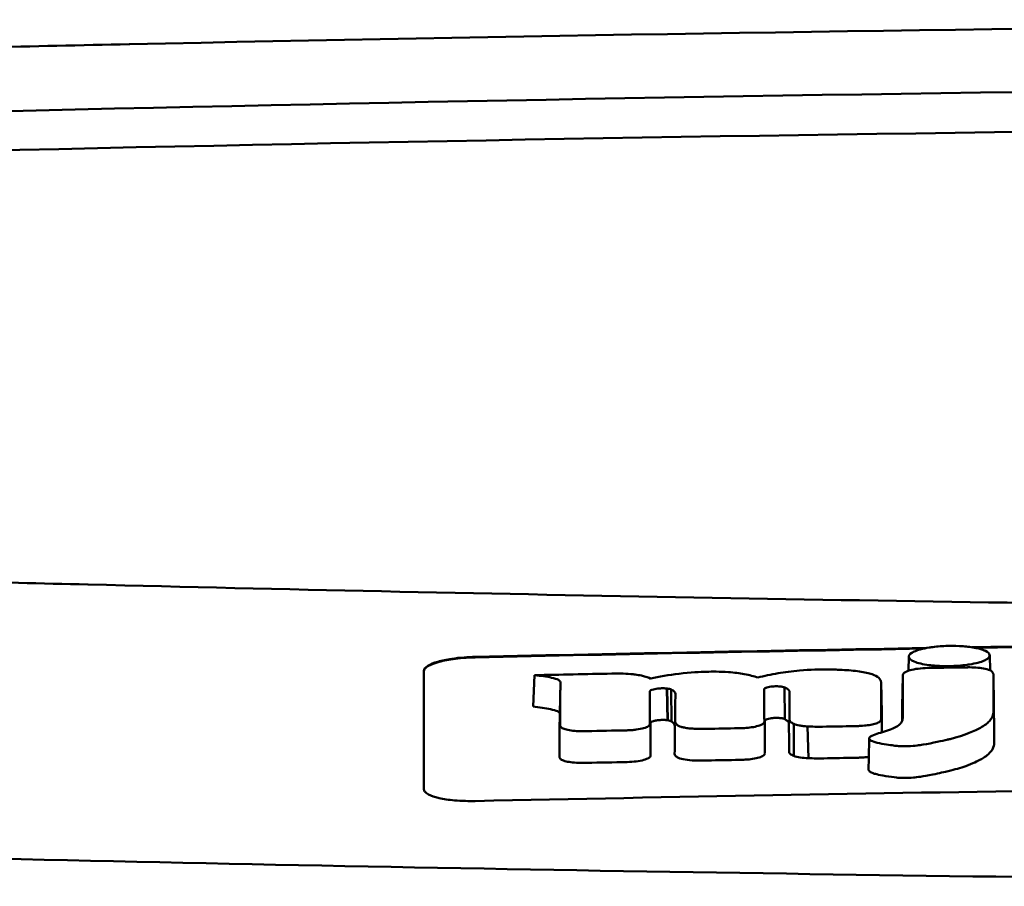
# Model space of a CAD drawing. Header units: millimetres. Extents: x 290 to 890, y 15 to 814.
# Tile 8 of 12: x 543 to 562, y 797 to 814. Entities that reach past the tile are written whole.
import ezdxf

# ---------------------------------------------------------------- set-up
doc = ezdxf.new("R2010")
doc.units = ezdxf.units.MM
doc.layers.add('Visible (ISO)', color=7, linetype='Continuous', lineweight=50)

msp = doc.modelspace()

# ---------------------------------------------------------------- linework, layer by layer
at = {"layer": 'Visible (ISO)'}
for p, q in [((544.636, 813.376), (544.644, 813.376)), ((543.827, 802.841), (543.835, 802.841)), ((559.827, 801.161), (559.832, 801.436)), ((561.409, 801.462), (561.415, 801.168)), ((555.895, 801.141), (555.885, 801.141)), ((552.506, 800.461), (552.536, 801.074)), ((553.026, 800.324), (553.039, 800.936)), ((559.302, 800.332), (559.29, 800.944)), ((559.702, 800.456), (559.714, 801.068)), ((561.491, 800.482), (561.479, 801.093)), ((554.969, 800.816), (554.972, 800.816)), ((555.13, 800.195), (555.116, 800.813)), ((555.132, 800.194), (555.119, 800.813)), ((555.205, 800.172), (555.199, 800.793)), ((557.013, 800.796), (557.013, 800.797)), ((557.416, 800.216), (557.405, 800.837)), ((554.982, 800.2), (554.985, 800.2)), ((557.025, 800.182), (557.025, 800.183)), ((557.593, 799.499), (557.592, 800.123)), ((557.873, 799.455), (557.855, 800.075))]:
    msp.add_line(p, q, dxfattribs=at)
for centre, major_axis, ratio, start_param, end_param in [((589.769, 784.63), (250.217, -0.007), 0.116796, 1.571075, 1.752137), ((589.924, 787.621), (225.492, 0.002), 0.110939, 1.570719, 1.791596), ((589.946, 787.59), (-227.223, 0), 0.106767, 4.71241, 4.92951), ((2691.742, 694.091), (2131.91, -107.347), 0.004971, 3.131872, 3.14183), ((1436.32, 874.782), (876.488, 73.351), 0.007714, 3.140926, 3.156464), ((997.058, 917.769), (437.26, 116.305), 0.016372, 3.162905, 3.181731), ((-1041.944, 1175.859), (-1603.388, 374.365), 0.008684, 3.120399, 3.130225), ((589.968, -989.6), (-1794.464, 0), 0.998105, 4.73241, 4.73325), ((550.35, 799.4), (5.162, 1.321), 0.208752, 0.672627, 0.721389), ((560.486, 800.987), (20.307, 0.333), 0.011404, 1.54636, 1.583154), ((451.106, 772.971), (-103.711, -27.966), 0.030011, 3.195969, 3.212241), ((485.924, 802.567), (68.92, -1.605), 0.017399, 0.035526, 0.081457), ((555.736, 799.523), (0.452, 0.007), 0.249026, 3.644233, 4.534786), ((556.959, 799.564), (0.0178, -0.0822), 0.794442, 1.154854, 1.308402)]:
    msp.add_ellipse(centre, major_axis=major_axis, ratio=ratio, start_param=start_param, end_param=end_param, dxfattribs=at)
for points, knots in [([(544.636, 813.376), (543.694, 813.356), (542.756, 813.335), (541.372, 813.303), (541.181, 813.298), (540.489, 813.281)], [-0.8458994, -0.8458994, -0.8458994, -0.8458994, -0.3752076, -0.3752076, -0.1515992, -0.1515992, -0.1515992, -0.1515992]), ([(539.672, 802.959), (540.252, 802.93), (540.691, 802.918), (542.03, 802.886), (542.928, 802.864), (543.827, 802.841)], [0.1522142, 0.1522142, 0.1522142, 0.1522142, 0.3763363, 0.3763363, 0.8296812, 0.8296812, 0.8296812, 0.8296812]), ([(543.835, 802.841), (551.456, 802.654), (559.091, 802.514), (570.629, 802.373), (574.476, 802.337), (580.262, 802.302), (582.197, 802.293), (585.979, 802.281), (587.793, 802.278), (589.692, 802.277)], [0.000811, 0.000811, 0.000811, 0.000811, 2.334672, 2.334672, 3.49801, 3.49801, 4.08174, 4.08174, 4.638981, 4.638981, 4.638981, 4.638981]), ([(559.938, 801.535), (559.967, 801.548), (560.005, 801.562), (560.11, 801.591), (560.172, 801.603), (560.227, 801.612)], [0.54383531, 0.54383531, 0.54383531, 0.54383531, 0.55538596, 0.55538596, 0.56979725, 0.56979725, 0.56979725, 0.56979725]), ([(560.227, 801.612), (560.252, 801.616), (560.276, 801.62), (560.391, 801.635), (560.489, 801.642), (560.601, 801.645), (560.611, 801.645), (560.621, 801.645)], [0.56979725, 0.56979725, 0.56979725, 0.56979725, 0.57641934, 0.57641934, 0.60538821, 0.60538821, 0.608138, 0.608138, 0.608138, 0.608138]), ([(560.621, 801.645), (560.701, 801.647), (560.794, 801.645), (560.933, 801.635), (560.974, 801.63), (561.014, 801.625)], [0.20935443, 0.20935443, 0.20935443, 0.20935443, 0.23138469, 0.23138469, 0.24081303, 0.24081303, 0.24081303, 0.24081303]), ([(561.014, 801.625), (561.06, 801.619), (561.105, 801.612), (561.212, 801.59), (561.263, 801.574), (561.303, 801.558)], [0.24081303, 0.24081303, 0.24081303, 0.24081303, 0.25152963, 0.25152963, 0.26878639, 0.26878639, 0.26878639, 0.26878639]), ([(561.303, 801.558), (561.311, 801.554), (561.319, 801.551), (561.374, 801.524), (561.401, 801.499), (561.408, 801.469), (561.409, 801.465), (561.409, 801.461)], [0.26878639, 0.26878639, 0.26878639, 0.26878639, 0.27236042, 0.27236042, 0.29605283, 0.29605283, 0.29977178, 0.29977178, 0.29977178, 0.29977178]), ([(550.38, 801.159), (550.38, 801.192), (550.405, 801.225), (550.502, 801.286), (550.569, 801.313), (550.731, 801.359), (550.823, 801.379), (551, 801.405), (551.079, 801.414), (551.233, 801.426), (551.306, 801.43), (551.38, 801.431)], [0.000001, 0.000001, 0.000001, 0.000001, 0.0401815, 0.0401815, 0.0773555, 0.0773555, 0.111928, 0.111928, 0.1374241, 0.1374241, 0.1594038, 0.1594038, 0.1594038, 0.1594038]), ([(550.38, 801.149), (550.38, 801.167), (550.387, 801.185), (550.418, 801.221), (550.441, 801.239), (550.522, 801.284), (550.591, 801.311), (550.767, 801.358), (550.874, 801.378), (551.059, 801.402), (551.129, 801.409), (551.26, 801.418), (551.32, 801.42), (551.38, 801.421)], [0.000001, 0.000001, 0.000001, 0.000001, 0.0217943, 0.0217943, 0.0441477, 0.0441477, 0.0807582, 0.0807582, 0.1194179, 0.1194179, 0.1413053, 0.1413053, 0.159337, 0.159337, 0.159337, 0.159337]), ([(561.409, 801.461), (561.409, 801.439), (561.395, 801.417), (561.348, 801.383), (561.328, 801.371), (561.303, 801.36)], [0.29977178, 0.29977178, 0.29977178, 0.29977178, 0.3191873, 0.3191873, 0.32886275, 0.32886275, 0.32886275, 0.32886275]), ([(550.38, 798.848), (550.38, 799.291), (550.38, 799.732), (550.38, 800.176), (550.38, 800.504), (550.38, 800.831), (550.38, 801.159)], [0, 0, 0, 0, 5.438666, 5.438666, 5.438666, 9.461667, 9.461667, 9.461667, 9.461667]), ([(554.498, 801.087), (554.474, 801.09), (554.444, 801.094), (554.348, 801.102), (554.282, 801.105), (554.216, 801.105)], [-0.03137982, -0.03137982, -0.03137982, -0.03137982, -0.02006966, -0.02006966, 0, 0, 0, 0]), ([(555.885, 801.141), (555.766, 801.137), (555.576, 801.129), (555.147, 801.079), (554.964, 801.046), (554.801, 801.006)], [-0.1386449, -0.1386449, -0.1386449, -0.1386449, -0.0667172, -0.0667172, 0, 0, 0, 0]), ([(556.889, 801.028), (556.813, 801.054), (556.726, 801.076), (556.53, 801.112), (556.428, 801.125), (556.144, 801.145), (555.991, 801.144), (555.895, 801.141)], [-0.2770651, -0.2770651, -0.2770651, -0.2770651, -0.2356097, -0.2356097, -0.1978033, -0.1978033, -0.1405425, -0.1405425, -0.1405425, -0.1405425]), ([(558.392, 801.183), (558.363, 801.183), (558.335, 801.184), (558.103, 801.188), (557.9, 801.181), (557.553, 801.152), (557.414, 801.134), (557.139, 801.088), (557.008, 801.06), (556.889, 801.028)], [-0.1668809, -0.1668809, -0.1668809, -0.1668809, -0.1584518, -0.1584518, -0.0966679, -0.0966679, -0.0505514, -0.0505514, 0, 0, 0, 0]), ([(559.287, 800.956), (559.28, 800.985), (559.259, 801.014), (559.185, 801.065), (559.135, 801.087), (558.991, 801.128), (558.897, 801.145), (558.68, 801.169), (558.559, 801.177), (558.442, 801.181)], [-0.3006219, -0.3006219, -0.3006219, -0.3006219, -0.2681937, -0.2681937, -0.2390981, -0.2390981, -0.2061369, -0.2061369, -0.1717789, -0.1717789, -0.1717789, -0.1717789]), ([(559.722, 801.098), (559.719, 801.093), (559.717, 801.088), (559.715, 801.078), (559.714, 801.073), (559.714, 801.068)], [-0.0124181, -0.0124181, -0.0124181, -0.0124181, -0.00620912, -0.00620912, 0, 0, 0, 0]), ([(560.194, 801.214), (560.132, 801.212), (560.071, 801.208), (559.955, 801.193), (559.902, 801.183), (559.82, 801.16), (559.788, 801.148), (559.743, 801.124), (559.728, 801.111), (559.722, 801.098)], [-0.07038308, -0.07038308, -0.07038308, -0.07038308, -0.05171901, -0.05171901, -0.03231276, -0.03231276, -0.01570023, -0.01570023, 0, 0, 0, 0]), ([(560.231, 801.215), (560.225, 801.214), (560.219, 801.214), (560.206, 801.214), (560.2, 801.214), (560.194, 801.214)], [-0.00371697, -0.00371697, -0.00371697, -0.00371697, -0.001858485, -0.001858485, 0, 0, 0, 0]), ([(561.015, 801.283), (560.998, 801.281), (560.982, 801.278), (560.912, 801.269), (560.856, 801.263), (560.74, 801.254), (560.68, 801.252), (560.62, 801.251), (560.517, 801.249), (560.418, 801.252), (560.295, 801.263), (560.262, 801.266), (560.226, 801.27)], [0.35782816, 0.35782816, 0.35782816, 0.35782816, 0.36290873, 0.36290873, 0.38071021, 0.38071021, 0.39878358, 0.39878358, 0.39878358, 0.42985818, 0.42985818, 0.43932148, 0.43932148, 0.43932148, 0.43932148]), ([(561.465, 801.132), (561.455, 801.146), (561.436, 801.159), (561.376, 801.185), (561.334, 801.196), (561.239, 801.213), (561.189, 801.219), (561.084, 801.226), (561.031, 801.228), (560.978, 801.227)], [-0.06978878, -0.06978878, -0.06978878, -0.06978878, -0.05239411, -0.05239411, -0.03314186, -0.03314186, -0.01591655, -0.01591655, 0, 0, 0, 0]), ([(561.479, 801.093), (561.479, 801.099), (561.478, 801.106), (561.473, 801.119), (561.47, 801.126), (561.465, 801.132)], [-0.01632771, -0.01632771, -0.01632771, -0.01632771, -0.00807771, -0.00807771, 0, 0, 0, 0]), ([(552.536, 801.074), (552.652, 801.061), (552.774, 801.045), (552.922, 801.013), (552.969, 800.999), (553.013, 800.975), (553.023, 800.968), (553.032, 800.956), (553.038, 800.947), (553.039, 800.936)], [-0.2159558, -0.2159558, -0.2159558, -0.2159558, -0.105326, -0.105326, -0.0420287, -0.0420287, -0.0138033, -0.0138033, 0, 0, 0, 0]), ([(559.071, 799.864), (559.062, 799.855), (559.057, 799.846), (559.061, 799.826), (559.071, 799.817), (559.103, 799.791), (559.148, 799.776), (559.278, 799.737), (559.434, 799.716), (559.591, 799.694), (559.632, 799.691), (559.701, 799.687), (559.753, 799.686), (559.885, 799.69), (559.952, 799.698), (560.032, 799.708), (560.072, 799.714), (560.294, 799.75), (560.499, 799.797), (560.594, 799.82), (560.614, 799.824), (560.937, 799.905), (561.126, 799.993), (561.305, 800.092), (561.363, 800.135), (561.446, 800.226), (561.47, 800.274), (561.481, 800.336), (561.481, 800.35), (561.482, 800.387), (561.48, 800.647), (561.479, 801.093)], [-4.676688, -4.676688, -4.676688, -4.676688, -4.675904, -4.675904, -4.674974, -4.674974, -4.671817, -4.671817, -4.660677, -4.660677, -4.647032, -4.647032, -4.608842, -4.608842, -4.553099, -4.553099, -4.499156, -4.499156, -4.229728, -4.229728, -4.140787, -4.140787, -2.835256, -2.835256, -1.875515, -1.875515, -0.862737, -0.862737, -0.545368, -0.545368, 0, 0, 0, 0]), ([(559.714, 801.068), (559.714, 800.861), (559.713, 800.654), (559.713, 800.396), (559.713, 800.344), (559.713, 800.275), (559.713, 800.257), (559.711, 800.215), (559.707, 800.189), (559.684, 800.149), (559.676, 800.139), (559.667, 800.128), (559.666, 800.127), (559.665, 800.127)], [-1.166686, -1.166686, -1.166686, -1.166686, -0.464273, -0.464273, -0.288528, -0.288528, -0.228277, -0.228277, -0.144624, -0.144624, -0.115228, -0.115228, -0.113333, -0.113333, -0.113333, -0.113333]), ([(554.783, 800.746), (554.783, 800.748), (554.783, 800.75), (554.784, 800.755), (554.784, 800.757), (554.784, 800.76)], [-0.005600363, -0.005600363, -0.005600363, -0.005600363, -0.002800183, -0.002800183, 0, 0, 0, 0]), ([(554.784, 800.76), (554.786, 800.766), (554.792, 800.773), (554.814, 800.786), (554.831, 800.792), (554.868, 800.802), (554.887, 800.806), (554.927, 800.812), (554.947, 800.814), (554.969, 800.816)], [-0.03055807, -0.03055807, -0.03055807, -0.03055807, -0.02262898, -0.02262898, -0.01353981, -0.01353981, -0.00653226, -0.00653226, 0, 0, 0, 0]), ([(554.972, 800.816), (554.996, 800.818), (555.021, 800.819), (555.07, 800.818), (555.095, 800.816), (555.116, 800.813)], [-0.01504723, -0.01504723, -0.01504723, -0.01504723, -0.0076813, -0.0076813, 0, 0, 0, 0]), ([(555.116, 800.813), (555.117, 800.813), (555.117, 800.813), (555.118, 800.813), (555.118, 800.813), (555.119, 800.813)], [-0.0002682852, -0.0002682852, -0.0002682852, -0.0002682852, -0.0001341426, -0.0001341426, 0, 0, 0, 0]), ([(555.119, 800.813), (555.135, 800.811), (555.15, 800.808), (555.178, 800.801), (555.19, 800.797), (555.199, 800.793)], [-0.01202595, -0.01202595, -0.01202595, -0.01202595, -0.00617462, -0.00617462, 0, 0, 0, 0]), ([(555.199, 800.793), (555.225, 800.781), (555.249, 800.766), (555.275, 800.734), (555.28, 800.721), (555.28, 800.707)], [-0.03992932, -0.03992932, -0.03992932, -0.03992932, -0.01685313, -0.01685313, 0, 0, 0, 0]), ([(557.013, 800.797), (557.013, 800.802), (557.015, 800.807), (557.025, 800.816), (557.032, 800.821), (557.049, 800.829), (557.057, 800.831), (557.08, 800.839), (557.098, 800.843), (557.137, 800.85), (557.158, 800.853), (557.179, 800.855)], [-0.02992686, -0.02992686, -0.02992686, -0.02992686, -0.02418642, -0.02418642, -0.01807434, -0.01807434, -0.01392338, -0.01392338, -0.00671718, -0.00671718, 0, 0, 0, 0]), ([(557.179, 800.855), (557.194, 800.856), (557.21, 800.857), (557.241, 800.858), (557.257, 800.858), (557.29, 800.857), (557.306, 800.856), (557.336, 800.853), (557.35, 800.851), (557.362, 800.849)], [-0.01955689, -0.01955689, -0.01955689, -0.01955689, -0.01485499, -0.01485499, -0.01008754, -0.01008754, -0.00490608, -0.00490608, 0, 0, 0, 0]), ([(557.362, 800.849), (557.37, 800.847), (557.378, 800.845), (557.392, 800.841), (557.399, 800.839), (557.405, 800.837)], [-0.006796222, -0.006796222, -0.006796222, -0.006796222, -0.003434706, -0.003434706, 0, 0, 0, 0]), ([(557.405, 800.837), (557.423, 800.829), (557.439, 800.821), (557.468, 800.804), (557.48, 800.795), (557.502, 800.771), (557.507, 800.757), (557.507, 800.742)], [-0.04141837, -0.04141837, -0.04141837, -0.04141837, -0.03042196, -0.03042196, -0.01813781, -0.01813781, 0, 0, 0, 0]), ([(552.506, 800.461), (552.625, 800.448), (552.751, 800.431), (552.902, 800.399), (552.951, 800.385), (552.998, 800.362), (553.009, 800.354), (553.019, 800.343), (553.025, 800.334), (553.026, 800.324)], [-0.1886698, -0.1886698, -0.1886698, -0.1886698, -0.0911326, -0.0911326, -0.0367802, -0.0367802, -0.0129551, -0.0129551, 0, 0, 0, 0]), ([(559.046, 799.228), (559.046, 799.226), (559.046, 799.225), (559.047, 799.221), (559.049, 799.213), (559.071, 799.192), (559.089, 799.179), (559.158, 799.153), (559.219, 799.133), (559.459, 799.094), (559.54, 799.084), (559.627, 799.074), (559.677, 799.07), (559.803, 799.069), (559.863, 799.072), (559.988, 799.084), (560.099, 799.097), (560.418, 799.161), (560.537, 799.188), (560.728, 799.234), (560.84, 799.267), (561.079, 799.352), (561.174, 799.4), (561.274, 799.453), (561.349, 799.497), (561.452, 799.603), (561.478, 799.65), (561.492, 799.716), (561.493, 799.728), (561.495, 799.802), (561.493, 799.864), (561.492, 800.111), (561.491, 800.297), (561.491, 800.482)], [-1.208321, -1.208321, -1.208321, -1.208321, -1.111902, -1.111902, -0.905637, -0.905637, -0.746423, -0.746423, -0.659222, -0.659222, -0.617445, -0.617445, -0.585347, -0.585347, -0.554872, -0.554872, -0.520248, -0.520248, -0.499861, -0.499861, -0.459593, -0.459593, -0.4035, -0.4035, -0.354802, -0.354802, -0.317144, -0.317144, -0.30253, -0.30253, -0.226738, -0.226738, 0, 0, 0, 0]), ([(554.796, 800.144), (554.797, 800.151), (554.803, 800.157), (554.821, 800.169), (554.835, 800.174), (554.87, 800.185), (554.89, 800.189), (554.935, 800.196), (554.958, 800.198), (554.982, 800.2)], [-0.03056509, -0.03056509, -0.03056509, -0.03056509, -0.02315572, -0.02315572, -0.01522783, -0.01522783, -0.00732017, -0.00732017, 0, 0, 0, 0]), ([(554.985, 800.2), (555.011, 800.202), (555.037, 800.202), (555.086, 800.2), (555.109, 800.198), (555.13, 800.195)], [-0.01522535, -0.01522535, -0.01522535, -0.01522535, -0.0075565, -0.0075565, 0, 0, 0, 0]), ([(555.13, 800.195), (555.13, 800.195), (555.131, 800.195), (555.131, 800.195), (555.132, 800.195), (555.132, 800.194)], [-0.0002734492, -0.0002734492, -0.0002734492, -0.0002734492, -0.0001367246, -0.0001367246, 0, 0, 0, 0]), ([(555.132, 800.194), (555.148, 800.192), (555.163, 800.189), (555.188, 800.181), (555.198, 800.177), (555.205, 800.172)], [-0.01231679, -0.01231679, -0.01231679, -0.01231679, -0.00622563, -0.00622563, 0, 0, 0, 0]), ([(555.205, 800.172), (555.215, 800.165), (555.224, 800.159), (555.241, 800.144), (555.247, 800.137), (555.264, 800.114), (555.268, 800.099), (555.268, 800.084)], [-0.03744041, -0.03744041, -0.03744041, -0.03744041, -0.02842208, -0.02842208, -0.01879918, -0.01879918, 0, 0, 0, 0]), ([(555.279, 800.162), (555.279, 800.149), (555.284, 800.136), (555.305, 800.111), (555.322, 800.098), (555.344, 800.086)], [-0.03237121, -0.03237121, -0.03237121, -0.03237121, -0.01625604, -0.01625604, 0, 0, 0, 0]), ([(556.625, 800.044), (556.675, 800.047), (556.722, 800.051), (556.814, 800.065), (556.856, 800.074), (556.93, 800.095), (556.96, 800.107), (557, 800.133), (557.011, 800.146), (557.014, 800.158)], [-0.06382121, -0.06382121, -0.06382121, -0.06382121, -0.04876084, -0.04876084, -0.03277152, -0.03277152, -0.01585483, -0.01585483, 0, 0, 0, 0]), ([(557.014, 800.158), (557.014, 800.161), (557.014, 800.163), (557.015, 800.167), (557.015, 800.169), (557.015, 800.171)], [-0.005096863, -0.005096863, -0.005096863, -0.005096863, -0.00254843, -0.00254843, 0, 0, 0, 0]), ([(557.025, 800.183), (557.025, 800.189), (557.029, 800.195), (557.044, 800.207), (557.056, 800.213), (557.087, 800.223), (557.107, 800.228), (557.15, 800.235), (557.173, 800.238), (557.197, 800.24)], [-0.03003381, -0.03003381, -0.03003381, -0.03003381, -0.02291426, -0.02291426, -0.0153026, -0.0153026, -0.00735305, -0.00735305, 0, 0, 0, 0]), ([(557.197, 800.24), (557.213, 800.241), (557.229, 800.242), (557.263, 800.242), (557.28, 800.242), (557.312, 800.24), (557.327, 800.238), (557.355, 800.235), (557.367, 800.232), (557.378, 800.23)], [-0.0198792, -0.0198792, -0.0198792, -0.0198792, -0.01493589, -0.01493589, -0.00986287, -0.00986287, -0.00482334, -0.00482334, 0, 0, 0, 0]), ([(557.378, 800.23), (557.386, 800.228), (557.393, 800.225), (557.405, 800.221), (557.411, 800.218), (557.416, 800.216)], [-0.007017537, -0.007017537, -0.007017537, -0.007017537, -0.003544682, -0.003544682, 0, 0, 0, 0]), ([(557.416, 800.216), (557.428, 800.208), (557.439, 800.201), (557.46, 800.185), (557.469, 800.177), (557.49, 800.152), (557.495, 800.135), (557.495, 800.118)], [-0.04184917, -0.04184917, -0.04184917, -0.04184917, -0.03190704, -0.03190704, -0.02101076, -0.02101076, 0, 0, 0, 0]), ([(557.508, 800.209), (557.508, 800.194), (557.514, 800.179), (557.542, 800.15), (557.563, 800.136), (557.592, 800.123)], [-0.03713255, -0.03713255, -0.03713255, -0.03713255, -0.01850358, -0.01850358, 0, 0, 0, 0]), ([(558.931, 800.087), (558.976, 800.091), (559.018, 800.095), (559.099, 800.108), (559.136, 800.116), (559.203, 800.135), (559.231, 800.147), (559.271, 800.17), (559.283, 800.182), (559.287, 800.194)], [-0.05821795, -0.05821795, -0.05821795, -0.05821795, -0.04453926, -0.04453926, -0.03017797, -0.03017797, -0.01468996, -0.01468996, 0, 0, 0, 0]), ([(559.287, 800.194), (559.289, 800.198), (559.29, 800.202), (559.291, 800.211), (559.292, 800.215), (559.292, 800.219)], [-0.01029059, -0.01029059, -0.01029059, -0.01029059, -0.0051453, -0.0051453, 0, 0, 0, 0]), ([(553.036, 800.096), (553.036, 800.092), (553.037, 800.088), (553.039, 800.079), (553.041, 800.074), (553.044, 800.07)], [-0.01079552, -0.01079552, -0.01079552, -0.01079552, -0.00539778, -0.00539778, 0, 0, 0, 0]), ([(553.044, 800.07), (553.051, 800.058), (553.067, 800.046), (553.115, 800.024), (553.147, 800.014), (553.225, 799.998), (553.27, 799.991), (553.364, 799.983), (553.412, 799.981), (553.461, 799.982)], [-0.06226453, -0.06226453, -0.06226453, -0.06226453, -0.04680156, -0.04680156, -0.03060505, -0.03060505, -0.01479139, -0.01479139, 0, 0, 0, 0]), ([(553.461, 799.982), (553.477, 799.982), (553.493, 799.982), (553.525, 799.982), (553.54, 799.982), (553.556, 799.983)], [-0.009512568, -0.009512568, -0.009512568, -0.009512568, -0.004756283, -0.004756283, 0, 0, 0, 0]), ([(554.334, 799.998), (554.365, 799.999), (554.396, 800), (554.458, 800.005), (554.489, 800.008), (554.573, 800.02), (554.622, 800.029), (554.702, 800.052), (554.733, 800.066), (554.774, 800.093), (554.784, 800.107), (554.784, 800.121)], [-0.07213826, -0.07213826, -0.07213826, -0.07213826, -0.06285871, -0.06285871, -0.05297585, -0.05297585, -0.03500281, -0.03500281, -0.01704041, -0.01704041, 0, 0, 0, 0]), ([(555.344, 800.086), (555.357, 800.08), (555.374, 800.073), (555.413, 800.061), (555.435, 800.056), (555.487, 800.046), (555.516, 800.041), (555.578, 800.034), (555.61, 800.032), (555.644, 800.03)], [-0.04047569, -0.04047569, -0.04047569, -0.04047569, -0.03078986, -0.03078986, -0.02099526, -0.02099526, -0.01033367, -0.01033367, 0, 0, 0, 0]), ([(555.644, 800.03), (555.684, 800.029), (555.724, 800.028), (555.808, 800.027), (555.851, 800.027), (555.894, 800.028)], [-0.02531279, -0.02531279, -0.02531279, -0.02531279, -0.01297939, -0.01297939, 0, 0, 0, 0]), ([(556.511, 800.04), (556.53, 800.04), (556.549, 800.041), (556.587, 800.042), (556.606, 800.043), (556.625, 800.044)], [-0.0114105, -0.0114105, -0.0114105, -0.0114105, -0.00570516, -0.00570516, 0, 0, 0, 0]), ([(557.592, 800.123), (557.619, 800.112), (557.655, 800.101), (557.721, 800.089), (557.746, 800.085), (557.799, 800.079), (557.826, 800.076), (557.855, 800.075)], [-0.03490258, -0.03490258, -0.03490258, -0.03490258, -0.01807201, -0.01807201, -0.00892925, -0.00892925, 0, 0, 0, 0]), ([(557.855, 800.075), (557.901, 800.072), (557.948, 800.07), (558.047, 800.069), (558.099, 800.069), (558.15, 800.07)], [-0.0300443, -0.0300443, -0.0300443, -0.0300443, -0.01549239, -0.01549239, 0, 0, 0, 0]), ([(558.767, 800.08), (558.795, 800.081), (558.824, 800.082), (558.878, 800.084), (558.905, 800.086), (558.931, 800.087)], [-0.01653626, -0.01653626, -0.01653626, -0.01653626, -0.00805828, -0.00805828, 0, 0, 0, 0]), ([(559.619, 800.086), (559.612, 800.082), (559.604, 800.077), (559.567, 800.055), (559.531, 800.039), (559.484, 800.021), (559.478, 800.018), (559.472, 800.016)], [-0.0924749, -0.0924749, -0.0924749, -0.0924749, -0.08684232, -0.08684232, -0.06779801, -0.06779801, -0.06501187, -0.06501187, -0.06501187, -0.06501187]), ([(557.496, 799.584), (557.496, 799.569), (557.504, 799.554), (557.536, 799.525), (557.56, 799.511), (557.593, 799.499)], [-0.0372834, -0.0372834, -0.0372834, -0.0372834, -0.01872605, -0.01872605, 0, 0, 0, 0]), ([(553.024, 799.477), (553.024, 799.472), (553.024, 799.468), (553.027, 799.459), (553.029, 799.455), (553.032, 799.45)], [-0.0108334, -0.0108334, -0.0108334, -0.0108334, -0.00541667, -0.00541667, 0, 0, 0, 0]), ([(553.032, 799.45), (553.04, 799.438), (553.057, 799.426), (553.106, 799.405), (553.139, 799.395), (553.219, 799.379), (553.265, 799.372), (553.362, 799.365), (553.411, 799.363), (553.461, 799.363)], [-0.06287209, -0.06287209, -0.06287209, -0.06287209, -0.04741614, -0.04741614, -0.03128097, -0.03128097, -0.01509077, -0.01509077, 0, 0, 0, 0]), ([(554.343, 799.38), (554.403, 799.382), (554.462, 799.386), (554.573, 799.4), (554.622, 799.41), (554.706, 799.433), (554.739, 799.446), (554.785, 799.474), (554.797, 799.489), (554.796, 799.505)], [-0.07286259, -0.07286259, -0.07286259, -0.07286259, -0.05472391, -0.05472391, -0.03663002, -0.03663002, -0.01845307, -0.01845307, 0, 0, 0, 0]), ([(555.267, 799.538), (555.267, 799.525), (555.273, 799.511), (555.298, 799.486), (555.317, 799.474), (555.341, 799.463)], [-0.03246794, -0.03246794, -0.03246794, -0.03246794, -0.01597633, -0.01597633, 0, 0, 0, 0]), ([(555.658, 799.411), (555.701, 799.41), (555.744, 799.41), (555.828, 799.409), (555.869, 799.41), (555.911, 799.411)], [-0.02544983, -0.02544983, -0.02544983, -0.02544983, -0.01243766, -0.01243766, 0, 0, 0, 0]), ([(556.529, 799.422), (556.548, 799.423), (556.567, 799.423), (556.605, 799.425), (556.624, 799.426), (556.642, 799.427)], [-0.01137431, -0.01137431, -0.01137431, -0.01137431, -0.00564762, -0.00564762, 0, 0, 0, 0]), ([(556.642, 799.427), (556.693, 799.43), (556.742, 799.435), (556.835, 799.449), (556.877, 799.459), (556.948, 799.48), (556.977, 799.493), (557.014, 799.518), (557.024, 799.531), (557.026, 799.543)], [-0.0640319, -0.0640319, -0.0640319, -0.0640319, -0.04854057, -0.04854057, -0.03215829, -0.03215829, -0.01553999, -0.01553999, 0, 0, 0, 0]), ([(557.593, 799.499), (557.625, 799.487), (557.666, 799.477), (557.762, 799.462), (557.816, 799.457), (557.873, 799.455)], [-0.03526634, -0.03526634, -0.03526634, -0.03526634, -0.01757225, -0.01757225, 0, 0, 0, 0]), ([(557.873, 799.455), (557.923, 799.453), (557.974, 799.452), (558.074, 799.451), (558.122, 799.452), (558.172, 799.452)], [-0.03019579, -0.03019579, -0.03019579, -0.03019579, -0.01472022, -0.01472022, 0, 0, 0, 0]), ([(558.79, 799.463), (558.818, 799.464), (558.845, 799.465), (558.9, 799.467), (558.927, 799.469), (558.953, 799.471)], [-0.016514, -0.016514, -0.016514, -0.016514, -0.00818773, -0.00818773, 0, 0, 0, 0]), ([(553.461, 799.363), (553.477, 799.363), (553.493, 799.363), (553.525, 799.364), (553.541, 799.364), (553.558, 799.364)], [-0.009658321, -0.009658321, -0.009658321, -0.009658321, -0.004898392, -0.004898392, 0, 0, 0, 0]), ([(551.38, 798.62), (551.316, 798.619), (551.252, 798.619), (551.116, 798.623), (551.044, 798.627), (550.864, 798.643), (550.762, 798.658), (550.59, 798.697), (550.521, 798.72), (550.44, 798.762), (550.417, 798.779), (550.387, 798.813), (550.38, 798.83), (550.38, 798.848)], [0.000001, 0.000001, 0.000001, 0.000001, 0.0191896, 0.0191896, 0.0415785, 0.0415785, 0.0784246, 0.0784246, 0.1148802, 0.1148802, 0.1371153, 0.1371153, 0.158789, 0.158789, 0.158789, 0.158789]), ([(574.509, 798.963), (570.664, 798.931), (566.822, 798.886), (559.111, 798.771), (555.246, 798.702), (551.38, 798.62)], [0.000001, 0.000001, 0.000001, 0.000001, 1.153366, 1.153366, 2.313577, 2.313577, 2.313577, 2.313577]), ([(589.614, 796.957), (579.929, 796.959), (570.25, 797.026), (550.922, 797.291), (541.292, 797.49), (531.788, 797.754)], [0.032666, 0.032666, 0.032666, 0.032666, 2.938218, 2.938218, 5.868286, 5.868286, 5.868286, 5.868286])]:
    msp.add_open_spline(points, degree=3, knots=knots, dxfattribs=at)
for points in [[(551.38, 801.431), (554.311, 801.496), (557.241, 801.553), (560.172, 801.603)], [(551.38, 801.421), (554.293, 801.486), (557.205, 801.542), (560.118, 801.592)], [(561.068, 801.618), (561.392, 801.623), (561.717, 801.628), (562.041, 801.633)], [(561.121, 801.609), (561.414, 801.613), (561.707, 801.618), (562.001, 801.623)], [(558.442, 801.181), (558.425, 801.182), (558.408, 801.182), (558.392, 801.183)], [(553.039, 800.936), (553.038, 800.656), (553.037, 800.376), (553.036, 800.096)], [(559.29, 800.944), (559.289, 800.948), (559.288, 800.952), (559.287, 800.956)], [(559.292, 800.219), (559.291, 800.461), (559.29, 800.702), (559.29, 800.944)], [(554.784, 800.121), (554.784, 800.329), (554.783, 800.538), (554.783, 800.746)], [(557.015, 800.171), (557.014, 800.379), (557.013, 800.588), (557.013, 800.796)], [(557.507, 800.742), (557.508, 800.564), (557.508, 800.387), (557.508, 800.209)], [(555.28, 800.707), (555.28, 800.526), (555.28, 800.344), (555.279, 800.162)], [(559.303, 799.959), (559.302, 800.084), (559.302, 800.208), (559.302, 800.332)], [(559.702, 800.456), (559.702, 800.365), (559.702, 800.275), (559.701, 800.184)], [(553.026, 800.324), (553.025, 800.042), (553.024, 799.759), (553.024, 799.477)], [(554.795, 800.131), (554.795, 800.135), (554.795, 800.14), (554.796, 800.144)], [(557.027, 799.556), (557.026, 799.765), (557.025, 799.973), (557.025, 800.182)], [(553.556, 799.983), (553.812, 799.988), (554.067, 799.993), (554.322, 799.998)], [(554.322, 799.998), (554.326, 799.998), (554.33, 799.998), (554.334, 799.998)], [(554.796, 799.505), (554.796, 799.713), (554.795, 799.922), (554.795, 800.131)], [(555.268, 800.084), (555.268, 799.902), (555.268, 799.72), (555.267, 799.538)], [(555.894, 800.028), (556.1, 800.032), (556.306, 800.036), (556.511, 800.04)], [(557.495, 800.118), (557.496, 799.94), (557.496, 799.762), (557.496, 799.584)], [(558.15, 800.07), (558.356, 800.073), (558.562, 800.077), (558.767, 800.08)], [(559.315, 799.964), (559.266, 799.948), (559.219, 799.933), (559.175, 799.918)], [(559.472, 800.016), (559.422, 799.998), (559.369, 799.981), (559.315, 799.964)], [(559.665, 800.127), (559.658, 800.118), (559.644, 800.104), (559.619, 800.086)], [(559.046, 799.228), (559.051, 799.432), (559.055, 799.637), (559.059, 799.841)], [(559.175, 799.918), (559.124, 799.9), (559.087, 799.882), (559.071, 799.864)], [(553.558, 799.364), (553.814, 799.37), (554.074, 799.375), (554.331, 799.38)], [(554.331, 799.38), (554.335, 799.38), (554.339, 799.38), (554.343, 799.38)], [(555.911, 799.411), (556.116, 799.415), (556.324, 799.418), (556.529, 799.422)], [(558.172, 799.452), (558.377, 799.456), (558.584, 799.46), (558.79, 799.463)], [(558.953, 799.471), (558.987, 799.474), (559.02, 799.477), (559.052, 799.482)]]:
    msp.add_open_spline(points, degree=3, dxfattribs=at)

doc.saveas('drawing.dxf')
